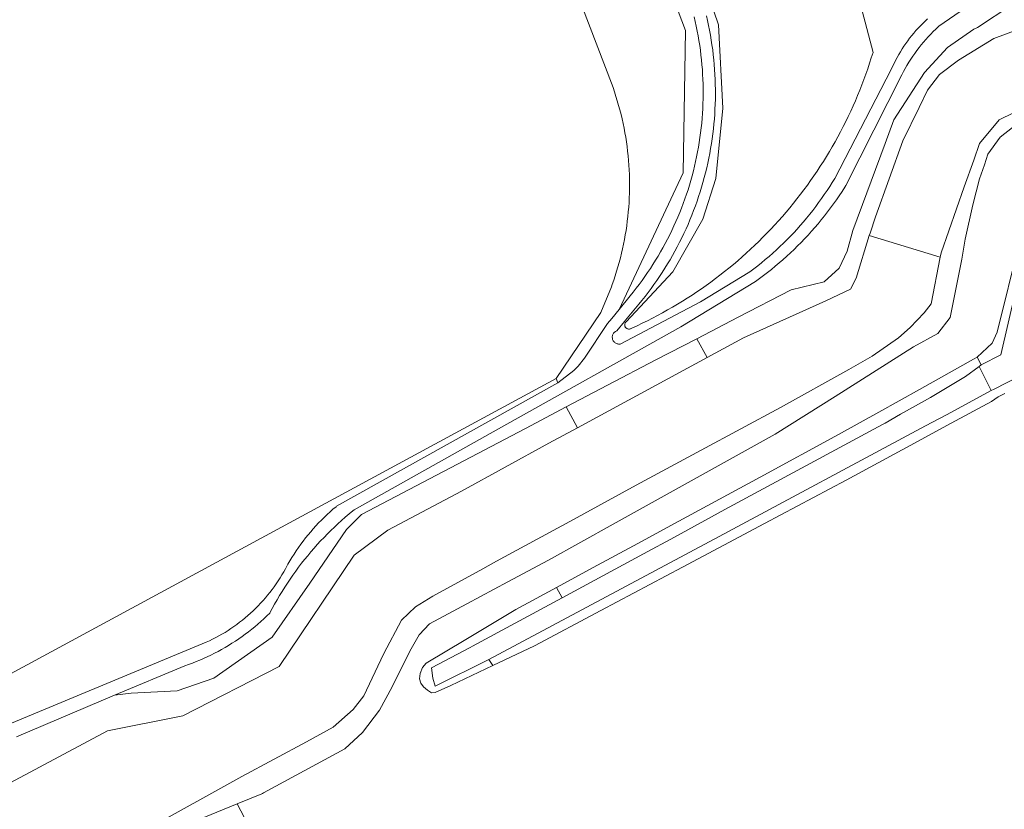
# Model space of a CAD drawing. Header units: metres. Extents: x 80938 to 82288, y 446951 to 448452.
# Tile 76 of 96: x 81827 to 81933, y 447824 to 447909. Entities that reach past the tile are written whole.
import ezdxf

# ---------------------------------------------------------------- set-up
doc = ezdxf.new("R2010")
doc.units = ezdxf.units.M
doc.header["$MEASUREMENT"] = 0
for name, color, linetype, lineweight in [('B-WE-GR-GRAS-GV', 253, 'Continuous', 13), ('B-WE-IE-TERREINAFSCHEIDING_KUNSTMATIG_HEKWERK-G', 253, 'IE-TERREINAFSCHEIDING-KUNSTMATIG', 18), ('B-WE-KW-KUNSTWERK_STUW-G', 253, 'Continuous', 18), ('B-WE-OG-TERREIN_CULTUURSCHEIDING-GV', 253, 'Continuous', 18), ('B-WE-OG-TERREIN_ERF-GV', 253, 'Continuous', 18), ('B-WE-OG-WATER_SLOOT-GV', 253, 'Continuous', 18), ('B-WE-VH-VERHARDING_HALFVERHARDING-GV', 253, 'Continuous', 18)]:
    doc.layers.add(name, color=color, linetype=linetype, lineweight=lineweight)
doc.linetypes.add('IE-TERREINAFSCHEIDING-KUNSTMATIG', pattern='A,4,[82,NLCS.SHX,S=0.75,R=90,X=0,Y=0],4,-2', length=10)

msp = doc.modelspace()

# ---------------------------------------------------------------- linework, layer by layer
at = {"layer": 'B-WE-GR-GRAS-GV', "linetype": 'Continuous', "lineweight": 0}
msp.add_lwpolyline([(81968.581, 447798.728), (81962.522, 447811.275), (81880.084, 447768.176), (81850.458, 447824.658), (81844.045, 447822.043), (81835.199, 447817.38), (81826.353, 447812.717)], dxfattribs=at)
at = {"layer": 'B-WE-IE-TERREINAFSCHEIDING_KUNSTMATIG_HEKWERK-G', "linetype": 'Continuous', "lineweight": 0}
for points in [[(81882.745, 447923.632), (81890.847, 447902.462)], [(81890.847, 447902.462), (81891.017, 447901.987), (81891.18, 447901.51), (81891.335, 447901.03), (81891.483, 447900.547), (81891.623, 447900.063), (81891.755, 447899.576), (81891.88, 447899.087), (81891.997, 447898.596), (81892.106, 447898.104), (81892.207, 447897.609), (81892.3, 447897.113), (81892.385, 447896.616), (81892.463, 447896.118), (81892.533, 447895.618), (81892.594, 447895.117), (81892.648, 447894.616), (81892.694, 447894.113), (81892.731, 447893.61), (81892.761, 447893.107), (81892.783, 447892.603), (81892.797, 447892.098), (81892.803, 447891.594), (81892.801, 447891.089), (81892.79, 447890.585), (81892.772, 447890.081), (81892.746, 447889.577), (81892.712, 447889.074), (81892.67, 447888.571), (81892.62, 447888.069), (81892.562, 447887.568), (81892.496, 447887.068), (81892.422, 447886.569), (81892.34, 447886.071), (81892.25, 447885.574), (81892.153, 447885.08), (81892.047, 447884.586), (81891.934, 447884.095), (81891.813, 447883.605), (81891.684, 447883.117), (81891.548, 447882.631), (81891.404, 447882.148), (81891.252, 447881.667), (81891.093, 447881.188), (81890.926, 447880.712), (81890.839, 447880.474)], [(81890.839, 447880.474), (81889.71, 447877.707), (81884.876, 447870.564), (81807.673, 447828.805), (81760.37, 447803.271), (81713.068, 447777.738), (81680.618, 447760.028), (81625.26, 447729.816)]]:
    msp.add_lwpolyline(points, dxfattribs=at)
at = {"layer": 'B-WE-KW-KUNSTWERK_STUW-G', "linetype": 'Continuous', "lineweight": 0}
for points in [[(81926.346, 447883.67), (81918.684, 447885.999)], [(81931.857, 447869.281), (81930.557, 447871.882)]]:
    msp.add_lwpolyline(points, dxfattribs=at)
at = {"layer": 'B-WE-OG-TERREIN_CULTUURSCHEIDING-GV', "linetype": 'Continuous', "lineweight": 0}
for points in [[(81882.745, 447923.632), (81890.847, 447902.462), (81891.017, 447901.987), (81891.18, 447901.51), (81891.335, 447901.03), (81891.483, 447900.547), (81891.623, 447900.063), (81891.755, 447899.576), (81891.88, 447899.087), (81891.997, 447898.596), (81892.106, 447898.104), (81892.207, 447897.609), (81892.3, 447897.113), (81892.385, 447896.616), (81892.463, 447896.118), (81892.533, 447895.618), (81892.594, 447895.117), (81892.648, 447894.616), (81892.694, 447894.113), (81892.731, 447893.61), (81892.761, 447893.107), (81892.783, 447892.603), (81892.797, 447892.098), (81892.803, 447891.594), (81892.801, 447891.089), (81892.79, 447890.585), (81892.772, 447890.081), (81892.746, 447889.577), (81892.712, 447889.074), (81892.67, 447888.571), (81892.62, 447888.069), (81892.562, 447887.568), (81892.496, 447887.068), (81892.422, 447886.569), (81892.34, 447886.071), (81892.25, 447885.574), (81892.153, 447885.08), (81892.047, 447884.586), (81891.934, 447884.095), (81891.813, 447883.605), (81891.684, 447883.117), (81891.548, 447882.631), (81891.404, 447882.148), (81891.252, 447881.667), (81891.093, 447881.188), (81890.926, 447880.712), (81890.839, 447880.474), (81889.71, 447877.707), (81884.876, 447870.564), (81885.066, 447870.097), (81886.774, 447871.425), (81887.246, 447871.896), (81887.953, 447872.775), (81890.429, 447876.511), (81890.879, 447877.049), (81891.678, 447878.033), (81898.578, 447892.767), (81898.829, 447908.136), (81891.543, 447927.424)], [(81891.543, 447927.424), (81898.829, 447908.136), (81898.578, 447892.767), (81891.678, 447878.033), (81892.862, 447879.493), (81893.193, 447879.901), (81893.518, 447880.314), (81893.837, 447880.732), (81894.149, 447881.155), (81894.455, 447881.582), (81894.754, 447882.014), (81895.047, 447882.451), (81895.333, 447882.891), (81895.612, 447883.337), (81895.885, 447883.786), (81896.15, 447884.24), (81896.409, 447884.697), (81896.66, 447885.158), (81896.905, 447885.624), (81897.142, 447886.092), (81897.373, 447886.565), (81897.596, 447887.041), (81897.812, 447887.52), (81898.02, 447888.002), (81898.221, 447888.488), (81898.415, 447888.976), (81898.601, 447889.468), (81898.78, 447889.962), (81898.951, 447890.459), (81899.115, 447890.958), (81899.271, 447891.46), (81899.419, 447891.964), (81899.56, 447892.47), (81899.693, 447892.979), (81899.818, 447893.489), (81899.935, 447894.002), (81900.045, 447894.516), (81900.146, 447895.031), (81900.24, 447895.548), (81900.326, 447896.067), (81900.405, 447896.586), (81900.475, 447897.107), (81900.537, 447897.629), (81900.591, 447898.152), (81900.637, 447898.675), (81900.676, 447899.199), (81900.706, 447899.724), (81900.729, 447900.249), (81900.743, 447900.774), (81900.749, 447901.3), (81900.748, 447901.826), (81900.738, 447902.351), (81900.721, 447902.876), (81900.695, 447903.401), (81900.661, 447903.926), (81900.62, 447904.449), (81900.57, 447904.973), (81900.513, 447905.495), (81900.447, 447906.016), (81900.374, 447906.537), (81900.293, 447907.056), (81900.203, 447907.574), (81900.106, 447908.09), (81900.002, 447908.605), (81899.889, 447909.119), (81899.768, 447909.63)], [(81899.763, 447916.489), (81902.395, 447908.75), (81902.86, 447899.746), (81902.102, 447892.175), (81900.722, 447887.764), (81897.474, 447882.107), (81892.455, 447876.712), (81892.418, 447876.68), (81892.378, 447876.636), (81892.344, 447876.587), (81892.317, 447876.533), (81892.297, 447876.477), (81892.285, 447876.418), (81892.281, 447876.359), (81892.285, 447876.299), (81892.297, 447876.24), (81892.316, 447876.184), (81892.343, 447876.131), (81892.377, 447876.081), (81892.417, 447876.037), (81892.462, 447875.998), (81892.513, 447875.966), (81892.567, 447875.941), (81892.624, 447875.923), (81892.683, 447875.913), (81892.742, 447875.911), (81892.802, 447875.917), (81892.86, 447875.931), (81892.916, 447875.952), (81893.056, 447876.015), (81893.617, 447876.273), (81894.175, 447876.539), (81894.729, 447876.812), (81895.28, 447877.092), (81895.827, 447877.379), (81896.37, 447877.673), (81896.909, 447877.974), (81897.445, 447878.282), (81897.976, 447878.597), (81898.504, 447878.919), (81899.027, 447879.247), (81899.546, 447879.583), (81900.06, 447879.925), (81900.57, 447880.274), (81901.075, 447880.629), (81901.576, 447880.991), (81902.072, 447881.359), (81902.563, 447881.734), (81903.049, 447882.115), (81903.531, 447882.502), (81904.007, 447882.895), (81904.478, 447883.295), (81904.944, 447883.701), (81905.405, 447884.112), (81905.86, 447884.53), (81906.31, 447884.953), (81906.754, 447885.382), (81907.193, 447885.817), (81907.626, 447886.258), (81908.053, 447886.704), (81908.475, 447887.156), (81908.89, 447887.613), (81909.3, 447888.075), (81909.703, 447888.543), (81910.101, 447889.016), (81910.492, 447889.494), (81910.877, 447889.977), (81911.256, 447890.465), (81911.629, 447890.957), (81911.995, 447891.455), (81912.354, 447891.957), (81912.707, 447892.464), (81913.054, 447892.976), (81913.394, 447893.492), (81913.727, 447894.012), (81914.053, 447894.536), (81914.373, 447895.065), (81914.685, 447895.598), (81914.991, 447896.135), (81915.29, 447896.675), (81915.582, 447897.22), (81915.866, 447897.768), (81916.144, 447898.32), (81916.414, 447898.875), (81916.677, 447899.434), (81916.933, 447899.997), (81917.182, 447900.562), (81917.423, 447901.131), (81917.657, 447901.703), (81917.883, 447902.277), (81918.102, 447902.855), (81918.314, 447903.435), (81918.518, 447904.019), (81918.714, 447904.604), (81918.903, 447905.192), (81919.084, 447905.783), (81914.843, 447921.888)], [(81914.843, 447921.888), (81919.084, 447905.783), (81918.903, 447905.192), (81918.714, 447904.604), (81918.518, 447904.019), (81918.314, 447903.435), (81918.102, 447902.855), (81917.883, 447902.277), (81917.657, 447901.703), (81917.423, 447901.131), (81917.182, 447900.562), (81916.933, 447899.997), (81916.677, 447899.434), (81916.414, 447898.875), (81916.144, 447898.32), (81915.866, 447897.768), (81915.582, 447897.22), (81915.29, 447896.675), (81914.991, 447896.135), (81914.685, 447895.598), (81914.373, 447895.065), (81914.053, 447894.536), (81913.727, 447894.012), (81913.394, 447893.492), (81913.054, 447892.976), (81912.707, 447892.464), (81912.354, 447891.957), (81911.995, 447891.455), (81911.629, 447890.957), (81911.256, 447890.465), (81910.877, 447889.977), (81910.492, 447889.494), (81910.101, 447889.016), (81909.703, 447888.543), (81909.3, 447888.075), (81908.89, 447887.613), (81908.475, 447887.156), (81908.053, 447886.704), (81907.626, 447886.258), (81907.193, 447885.817), (81906.754, 447885.382), (81906.31, 447884.953), (81905.86, 447884.53), (81905.405, 447884.112), (81904.944, 447883.701), (81904.478, 447883.295), (81904.007, 447882.895), (81903.531, 447882.502), (81903.049, 447882.115), (81902.563, 447881.734), (81902.072, 447881.359), (81901.576, 447880.991), (81901.075, 447880.629), (81900.57, 447880.274), (81900.06, 447879.925), (81899.546, 447879.583), (81899.027, 447879.247), (81898.504, 447878.919), (81897.976, 447878.597), (81897.445, 447878.282), (81896.909, 447877.974), (81896.37, 447877.673), (81895.827, 447877.379), (81895.28, 447877.092), (81894.729, 447876.812), (81894.175, 447876.539), (81893.617, 447876.273), (81893.056, 447876.015), (81892.916, 447875.952), (81892.86, 447875.931), (81892.802, 447875.917), (81892.742, 447875.911), (81892.683, 447875.913), (81892.624, 447875.923), (81892.567, 447875.941), (81892.513, 447875.966), (81892.462, 447875.998), (81892.417, 447876.037), (81892.377, 447876.081), (81892.343, 447876.131), (81892.316, 447876.184), (81892.297, 447876.24), (81892.285, 447876.299), (81892.281, 447876.359), (81892.285, 447876.418), (81892.297, 447876.477), (81892.317, 447876.533), (81892.344, 447876.587), (81892.378, 447876.636), (81892.418, 447876.68), (81892.455, 447876.712), (81897.474, 447882.107), (81900.722, 447887.764), (81902.102, 447892.175), (81902.86, 447899.746), (81902.395, 447908.75), (81899.763, 447916.489)], [(81930.317, 447911.496), (81926.193, 447908.611), (81926.144, 447908.566), (81925.863, 447908.302), (81925.587, 447908.031), (81925.317, 447907.755), (81925.052, 447907.474), (81924.794, 447907.187), (81924.541, 447906.895), (81924.295, 447906.597), (81924.055, 447906.295), (81923.821, 447905.987), (81923.594, 447905.675), (81923.373, 447905.359), (81923.158, 447905.037), (81922.951, 447904.712), (81922.75, 447904.382), (81922.556, 447904.048), (81922.369, 447903.71), (81922.189, 447903.368), (81916.162, 447891.417), (81916.038, 447891.222), (81915.743, 447890.766), (81915.442, 447890.314), (81915.133, 447889.868), (81914.819, 447889.425), (81914.497, 447888.988), (81914.169, 447888.555), (81913.835, 447888.127), (81913.495, 447887.704), (81913.148, 447887.286), (81912.796, 447886.874), (81912.437, 447886.466), (81912.072, 447886.064), (81911.702, 447885.667), (81911.325, 447885.276), (81910.943, 447884.89), (81910.556, 447884.51), (81910.162, 447884.136), (81909.764, 447883.768), (81909.359, 447883.405), (81908.95, 447883.049), (81908.535, 447882.698), (81908.115, 447882.354), (81907.691, 447882.016), (81907.261, 447881.684), (81906.826, 447881.359), (81906.387, 447881.04), (81898.332, 447876.16), (81878.638, 447865.127), (81863.079, 447856.411), (81862.927, 447856.287), (81862.519, 447855.95), (81862.117, 447855.607), (81861.721, 447855.258), (81861.329, 447854.902), (81860.943, 447854.541), (81860.563, 447854.174), (81860.188, 447853.801), (81859.819, 447853.423), (81859.455, 447853.039), (81859.097, 447852.65), (81858.746, 447852.255), (81858.4, 447851.855), (81858.06, 447851.45), (81857.727, 447851.04), (81857.4, 447850.624), (81857.079, 447850.204), (81856.765, 447849.779), (81856.457, 447849.35), (81856.155, 447848.915), (81855.86, 447848.476), (81855.572, 447848.033), (81855.291, 447847.586), (81855.016, 447847.134), (81854.748, 447846.678), (81854.488, 447846.218), (81854.234, 447845.755), (81853.987, 447845.287), (81853.953, 447845.253), (81853.643, 447844.948), (81853.327, 447844.648), (81853.005, 447844.355), (81852.679, 447844.067), (81852.347, 447843.786), (81852.01, 447843.51), (81851.667, 447843.241), (81851.32, 447842.979), (81850.969, 447842.722), (81850.612, 447842.472), (81850.251, 447842.229), (81849.886, 447841.992), (81849.516, 447841.762), (81849.142, 447841.54), (81848.765, 447841.323), (81848.383, 447841.114), (81847.997, 447840.912), (81847.608, 447840.717), (81847.216, 447840.529), (81846.819, 447840.349), (81846.42, 447840.176), (81846.018, 447840.01), (81845.612, 447839.851), (81845.204, 447839.7), (81844.793, 447839.557), (81837.193, 447836.377), (81839.012, 447836.604), (81843.958, 447836.851), (81847.915, 447838.211), (81854.222, 447842.663), (81858.302, 447848.475), (81862.259, 447854.287), (81863.867, 447855.895), (81872.72, 447860.545), (81881.573, 447865.195), (81885.977, 447867.509), (81890.426, 447869.846), (81895.647, 447872.589), (81900.067, 447874.873), (81904.531, 447877.181), (81910.239, 447880.132), (81913.825, 447880.997), (81915.433, 447882.481), (81916.298, 447884.336), (81916.917, 447886.562), (81920.399, 447895.936), (81921.349, 447898.493), (81924.635, 447903.605), (81927.14, 447906.318), (81929.957, 447908.3), (81930.348, 447908.46), (81934.058, 447910.92)], [(81901.1, 447909.739), (81901.22, 447909.218), (81901.332, 447908.695), (81901.437, 447908.17), (81901.533, 447907.644), (81901.622, 447907.117), (81901.702, 447906.588), (81901.775, 447906.058), (81901.84, 447905.527), (81901.897, 447904.995), (81901.946, 447904.462), (81901.987, 447903.929), (81902.02, 447903.395), (81902.045, 447902.861), (81902.062, 447902.326), (81902.071, 447901.791), (81902.071, 447901.256), (81902.064, 447900.721), (81902.049, 447900.186), (81902.026, 447899.652), (81901.995, 447899.118), (81901.956, 447898.584), (81901.909, 447898.052), (81901.854, 447897.519), (81901.792, 447896.988), (81901.721, 447896.458), (81901.642, 447895.929), (81901.555, 447895.401), (81901.461, 447894.874), (81901.359, 447894.349), (81901.248, 447893.826), (81901.13, 447893.304), (81901.004, 447892.784), (81900.871, 447892.266), (81900.729, 447891.75), (81900.58, 447891.236), (81900.424, 447890.725), (81900.259, 447890.216), (81900.087, 447889.709), (81899.908, 447889.205), (81899.721, 447888.704), (81899.527, 447888.206), (81899.325, 447887.71), (81899.115, 447887.218), (81898.899, 447886.729), (81898.675, 447886.243), (81898.444, 447885.761), (81898.205, 447885.282), (81897.96, 447884.807), (81897.707, 447884.335), (81897.448, 447883.867), (81897.181, 447883.403), (81896.908, 447882.944), (81896.627, 447882.488), (81896.34, 447882.037), (81896.047, 447881.59), (81895.746, 447881.147), (81895.439, 447880.709), (81895.126, 447880.276), (81894.806, 447879.847), (81894.479, 447879.423), (81894.146, 447879.004), (81893.809, 447878.592), (81892.371, 447876.859), (81892.252, 447876.716), (81891.435, 447875.731), (81891.364, 447875.702), (81891.296, 447875.666), (81891.232, 447875.622), (81891.174, 447875.573), (81891.12, 447875.517), (81891.073, 447875.457), (81891.032, 447875.391), (81890.998, 447875.322), (81890.972, 447875.25), (81890.953, 447875.175), (81890.942, 447875.099), (81890.939, 447875.022), (81890.944, 447874.946), (81890.957, 447874.87), (81890.978, 447874.795), (81891.006, 447874.724), (81891.041, 447874.656), (81891.084, 447874.591), (81891.133, 447874.532), (81891.188, 447874.478), (81891.248, 447874.43), (81891.313, 447874.389), (81891.381, 447874.354), (81891.453, 447874.327), (81891.527, 447874.307), (81891.604, 447874.295), (81891.68, 447874.291), (81891.757, 447874.295), (81891.794, 447874.3), (81900.447, 447878.863), (81905.798, 447882.099), (81906.22, 447882.416), (81906.637, 447882.74), (81907.05, 447883.07), (81907.457, 447883.407), (81907.859, 447883.749), (81908.256, 447884.097), (81908.648, 447884.452), (81909.034, 447884.812), (81909.415, 447885.178), (81909.79, 447885.55), (81910.16, 447885.927), (81910.523, 447886.31), (81910.881, 447886.699), (81911.233, 447887.093), (81911.579, 447887.492), (81911.919, 447887.896), (81912.253, 447888.306), (81912.58, 447888.72), (81912.901, 447889.139), (81913.216, 447889.564), (81913.524, 447889.992), (81913.826, 447890.426), (81914.121, 447890.864), (81914.41, 447891.306), (81914.692, 447891.753), (81914.946, 447892.17), (81921.061, 447903.95), (81921.206, 447904.275), (81921.358, 447904.597), (81921.517, 447904.915), (81921.683, 447905.229), (81921.857, 447905.54), (81922.037, 447905.846), (81922.224, 447906.149), (81922.418, 447906.447), (81922.618, 447906.741), (81922.826, 447907.03), (81923.039, 447907.315), (81923.259, 447907.594), (81923.485, 447907.869), (81923.717, 447908.138), (81923.956, 447908.402), (81924.2, 447908.661), (81924.45, 447908.914), (81924.705, 447909.162), (81924.966, 447909.403)], [(81817.049, 447829.635), (81847.101, 447842.096), (81847.449, 447842.258), (81847.793, 447842.427), (81848.134, 447842.602), (81848.47, 447842.786), (81848.804, 447842.976), (81849.133, 447843.173), (81849.457, 447843.376), (81849.778, 447843.587), (81850.094, 447843.804), (81850.405, 447844.028), (81850.712, 447844.258), (81851.014, 447844.494), (81851.31, 447844.737), (81851.602, 447844.986), (81851.889, 447845.241), (81852.17, 447845.502), (81852.445, 447845.768), (81852.715, 447846.041), (81852.979, 447846.319), (81853.238, 447846.602), (81853.49, 447846.891), (81853.736, 447847.185), (81853.976, 447847.484), (81854.21, 447847.787), (81854.438, 447848.096), (81854.659, 447848.409), (81854.873, 447848.727), (81855.081, 447849.05), (81855.282, 447849.376), (81855.475, 447849.707), (81855.663, 447850.042), (81855.843, 447850.38), (81855.921, 447850.533), (81856.137, 447850.902), (81856.36, 447851.268), (81856.589, 447851.629), (81856.826, 447851.986), (81857.069, 447852.338), (81857.318, 447852.686), (81857.574, 447853.029), (81857.836, 447853.367), (81858.105, 447853.7), (81858.38, 447854.028), (81858.661, 447854.351), (81858.947, 447854.668), (81859.24, 447854.981), (81859.538, 447855.287), (81859.843, 447855.588), (81860.152, 447855.883), (81860.468, 447856.173), (81860.788, 447856.456), (81861.114, 447856.734), (81861.166, 447856.777), (81885.066, 447870.097), (81884.876, 447870.564), (81807.673, 447828.805)]]:
    msp.add_lwpolyline(points, dxfattribs=at)
at = {"layer": 'B-WE-OG-TERREIN_ERF-GV', "linetype": 'Continuous', "lineweight": 0}
for points in [[(81807.673, 447828.805), (81884.876, 447870.564), (81889.71, 447877.707), (81890.839, 447880.474), (81890.926, 447880.712), (81891.093, 447881.188), (81891.252, 447881.667), (81891.404, 447882.148), (81891.548, 447882.631), (81891.684, 447883.117), (81891.813, 447883.605), (81891.934, 447884.095), (81892.047, 447884.586), (81892.153, 447885.08), (81892.25, 447885.574), (81892.34, 447886.071), (81892.422, 447886.569), (81892.496, 447887.068), (81892.562, 447887.568), (81892.62, 447888.069), (81892.67, 447888.571), (81892.712, 447889.074), (81892.746, 447889.577), (81892.772, 447890.081), (81892.79, 447890.585), (81892.801, 447891.089), (81892.803, 447891.594), (81892.797, 447892.098), (81892.783, 447892.603), (81892.761, 447893.107), (81892.731, 447893.61), (81892.694, 447894.113), (81892.648, 447894.616), (81892.594, 447895.117), (81892.533, 447895.618), (81892.463, 447896.118), (81892.385, 447896.616), (81892.3, 447897.113), (81892.207, 447897.609), (81892.106, 447898.104), (81891.997, 447898.596), (81891.88, 447899.087), (81891.755, 447899.576), (81891.623, 447900.063), (81891.483, 447900.547), (81891.335, 447901.03), (81891.18, 447901.51), (81891.017, 447901.987), (81890.847, 447902.462), (81882.745, 447923.632)], [(81934.13, 447897.658), (81932.826, 447896.615), (81931.469, 447894.789), (81931.104, 447893.641), (81930.583, 447892.128), (81929.852, 447889.311), (81929.018, 447885.607), (81928.664, 447883.471), (81927.428, 447877.164), (81926.067, 447875.433), (81923.464, 447873.979), (81915.003, 447868.649), (81908.511, 447864.56), (81899.767, 447859.708), (81891.024, 447854.855), (81884.047, 447850.983), (81879.662, 447848.634), (81875.232, 447846.261), (81871.191, 447844.096), (81870.076, 447842.916), (81869.092, 447841.145), (81867.19, 447837.275), (81865.813, 447834.783), (81863.976, 447832.356), (81862.074, 447830.585), (81853.276, 447825.832), (81853.177, 447825.779), (81853.089, 447825.731), (81850.458, 447824.658), (81880.084, 447768.176)], [(81933.303, 447868.954), (81932.588, 447868.582), (81931.88, 447868.108), (81927.506, 447865.738), (81923.087, 447863.344), (81916.193, 447859.608), (81907.364, 447854.913), (81902.972, 447852.577), (81898.535, 447850.217), (81889.706, 447845.522), (81882.54, 447841.711), (81878.039, 447839.591), (81873.493, 447837.45), (81871.83, 447836.666), (81871.431, 447836.637), (81870.988, 447836.932), (81870.545, 447837.301), (81870.287, 447837.67), (81870.139, 447838.15), (81870.213, 447838.74), (81870.435, 447839.367), (81870.862, 447839.845), (81875.128, 447842.405), (81879.437, 447844.99), (81880.536, 447845.649), (81884.91, 447848.019), (81889.329, 447850.412), (81893.703, 447852.781), (81898.122, 447855.175), (81902.496, 447857.544), (81906.915, 447859.938), (81915.364, 447864.514), (81919.706, 447866.942), (81924.092, 447869.395), (81929.945, 447872.669), (81930.318, 447872.885), (81931.949, 447874.396), (81932.502, 447875.571), (81934.881, 447885.283)]]:
    msp.add_lwpolyline(points, dxfattribs=at)
at = {"layer": 'B-WE-OG-WATER_SLOOT-GV', "linetype": 'Continuous', "lineweight": 0}
for points in [[(81934.058, 447910.92), (81930.348, 447908.46), (81929.957, 447908.3), (81927.14, 447906.318), (81924.635, 447903.605), (81921.349, 447898.493), (81920.399, 447895.936), (81916.917, 447886.562), (81916.298, 447884.336), (81915.433, 447882.481), (81913.825, 447880.997), (81910.239, 447880.132), (81904.531, 447877.181), (81900.067, 447874.873), (81901.171, 447872.834), (81905.091, 447874.958), (81913.978, 447878.96), (81916.649, 447880.212), (81917.274, 447881.412), (81918.684, 447885.999), (81918.766, 447886.265), (81919.349, 447888.031), (81922.305, 447896.25), (81924.077, 447899.849), (81924.975, 447901.713), (81926.253, 447903.403), (81928.296, 447904.936), (81932.12, 447907.264), (81936.86, 447909.052)], [(81936.86, 447909.052), (81932.12, 447907.264), (81928.296, 447904.936), (81926.253, 447903.403), (81924.975, 447901.713), (81924.077, 447899.849), (81922.305, 447896.25), (81919.349, 447888.031), (81918.766, 447886.265), (81918.684, 447885.999), (81926.346, 447883.67), (81926.377, 447883.83), (81926.445, 447884.139), (81928.94, 447891.265), (81929.953, 447894.161), (81930.572, 447895.928), (81932.693, 447898.485), (81935.809, 447900.018)], [(81935.809, 447900.018), (81932.693, 447898.485), (81930.572, 447895.928), (81929.953, 447894.161), (81928.94, 447891.265), (81926.445, 447884.139), (81926.377, 447883.83), (81926.346, 447883.67), (81925.38, 447878.648), (81924.6, 447877.657), (81923.079, 447876.089), (81921.823, 447874.983), (81918.987, 447873), (81916.49, 447871.562), (81909.087, 447867.429), (81900.524, 447862.823), (81893.525, 447859.053), (81886.353, 447855.154), (81878.452, 447850.859), (81876.954, 447850.045), (81871.555, 447847.085), (81869.698, 447845.943), (81868.17, 447844.497), (81866.274, 447840.878), (81865.63, 447839.524), (81864.106, 447836.32), (81862.955, 447834.843), (81860.825, 447832.928), (81857.925, 447831.363), (81850.948, 447827.599), (81819.942, 447810.428)], [(81844.045, 447822.043), (81850.458, 447824.658), (81853.089, 447825.731), (81853.177, 447825.779), (81853.276, 447825.832), (81862.074, 447830.585), (81863.976, 447832.356), (81865.813, 447834.783), (81867.19, 447837.275), (81869.092, 447841.145), (81870.076, 447842.916), (81871.191, 447844.096), (81875.232, 447846.261), (81879.662, 447848.634), (81884.047, 447850.983), (81891.024, 447854.855), (81899.767, 447859.708), (81908.511, 447864.56), (81915.003, 447868.649), (81923.464, 447873.979), (81926.067, 447875.433), (81927.428, 447877.164), (81928.664, 447883.471), (81929.018, 447885.607), (81929.852, 447889.311), (81930.583, 447892.128), (81931.104, 447893.641), (81931.469, 447894.789), (81932.826, 447896.615), (81934.13, 447897.658)], [(81819.942, 447810.428), (81850.948, 447827.599), (81857.925, 447831.363), (81860.825, 447832.928), (81862.955, 447834.843), (81864.106, 447836.32), (81865.63, 447839.524), (81866.274, 447840.878), (81868.17, 447844.497), (81869.698, 447845.943), (81871.555, 447847.085), (81876.954, 447850.045), (81878.452, 447850.859), (81886.353, 447855.154), (81893.525, 447859.053), (81900.524, 447862.823), (81909.087, 447867.429), (81916.49, 447871.562), (81918.987, 447873), (81921.823, 447874.983), (81923.079, 447876.089), (81924.6, 447877.657), (81925.38, 447878.648), (81926.346, 447883.67), (81918.684, 447885.999), (81917.274, 447881.412), (81916.649, 447880.212), (81913.978, 447878.96), (81905.091, 447874.958), (81901.171, 447872.834), (81887.195, 447865.262), (81884.087, 447863.578), (81874.65, 447858.429), (81866.725, 447854.198), (81863.078, 447851.517), (81854.974, 447839.488), (81844.59, 447834.151), (81836.449, 447832.541), (81819.086, 447823.281)], [(81934.881, 447885.283), (81932.502, 447875.571), (81931.949, 447874.396), (81930.318, 447872.885), (81930.765, 447872.039), (81932.895, 447873.116), (81936.036, 447886.791)], [(81936.036, 447886.791), (81932.895, 447873.116), (81930.765, 447872.039), (81930.557, 447871.882), (81931.857, 447869.281), (81932.151, 447869.439), (81937.333, 447872.106)], [(81937.333, 447872.106), (81932.151, 447869.439), (81931.857, 447869.281), (81927.003, 447866.672), (81924.736, 447865.453), (81902.459, 447853.536), (81877.604, 447840.24), (81878.039, 447839.591), (81882.54, 447841.711), (81889.706, 447845.522), (81898.535, 447850.217), (81902.972, 447852.577), (81907.364, 447854.913), (81916.193, 447859.608), (81923.087, 447863.344), (81927.506, 447865.738), (81931.88, 447868.108), (81932.588, 447868.582), (81933.303, 447868.954)], [(81819.086, 447823.281), (81836.449, 447832.541), (81844.59, 447834.151), (81854.974, 447839.488), (81863.078, 447851.517), (81866.725, 447854.198), (81874.65, 447858.429), (81884.087, 447863.578), (81887.195, 447865.262), (81885.977, 447867.509), (81881.573, 447865.195), (81872.72, 447860.545), (81863.867, 447855.895), (81862.259, 447854.287), (81858.302, 447848.475), (81854.222, 447842.663), (81847.915, 447838.211), (81843.958, 447836.851), (81839.012, 447836.604), (81837.193, 447836.377), (81826.637, 447831.885)]]:
    msp.add_lwpolyline(points, dxfattribs=at)
for points in [[(81885.977, 447867.509), (81887.195, 447865.262), (81901.171, 447872.834), (81900.067, 447874.873), (81895.647, 447872.589), (81890.426, 447869.846)], [(81884.91, 447848.019), (81885.513, 447846.905), (81894.308, 447851.663), (81897.64, 447853.466), (81903.104, 447856.42), (81920.126, 447865.623), (81920.381, 447865.77), (81922.052, 447866.731), (81925.28, 447868.513), (81929.085, 447870.777), (81930.557, 447871.882), (81930.765, 447872.039), (81930.318, 447872.885), (81929.945, 447872.669), (81924.092, 447869.395), (81919.706, 447866.942), (81915.364, 447864.514), (81906.915, 447859.938), (81902.496, 447857.544), (81898.122, 447855.175), (81893.703, 447852.781), (81889.329, 447850.412)], [(81877.604, 447840.24), (81902.459, 447853.536), (81924.736, 447865.453), (81927.003, 447866.672), (81931.857, 447869.281), (81930.557, 447871.882), (81929.085, 447870.777), (81925.28, 447868.513), (81922.052, 447866.731), (81920.381, 447865.77), (81920.126, 447865.623), (81903.104, 447856.42), (81897.64, 447853.466), (81894.308, 447851.663), (81885.513, 447846.905), (81875.846, 447841.675), (81875.584, 447841.537), (81871.422, 447839.351), (81871.557, 447838.233), (81871.816, 447837.367)], [(81870.988, 447836.932), (81871.431, 447836.637), (81871.83, 447836.666), (81873.493, 447837.45), (81878.039, 447839.591), (81877.604, 447840.24), (81871.816, 447837.367), (81871.557, 447838.233), (81871.422, 447839.351), (81875.584, 447841.537), (81875.846, 447841.675), (81885.513, 447846.905), (81884.91, 447848.019), (81880.536, 447845.649), (81879.437, 447844.99), (81875.128, 447842.405), (81870.862, 447839.845), (81870.435, 447839.367), (81870.213, 447838.74), (81870.139, 447838.15), (81870.287, 447837.67), (81870.545, 447837.301)]]:
    msp.add_lwpolyline(points, close=True, dxfattribs=at)
at = {"layer": 'B-WE-VH-VERHARDING_HALFVERHARDING-GV', "linetype": 'Continuous', "lineweight": 0}
for points in [[(81826.637, 447831.885), (81837.193, 447836.377), (81844.793, 447839.557), (81845.204, 447839.7), (81845.612, 447839.851), (81846.018, 447840.01), (81846.42, 447840.176), (81846.819, 447840.349), (81847.216, 447840.529), (81847.608, 447840.717), (81847.997, 447840.912), (81848.383, 447841.114), (81848.765, 447841.323), (81849.142, 447841.54), (81849.516, 447841.762), (81849.886, 447841.992), (81850.251, 447842.229), (81850.612, 447842.472), (81850.969, 447842.722), (81851.32, 447842.979), (81851.667, 447843.241), (81852.01, 447843.51), (81852.347, 447843.786), (81852.679, 447844.067), (81853.005, 447844.355), (81853.327, 447844.648), (81853.643, 447844.948), (81853.953, 447845.253), (81853.987, 447845.287), (81854.234, 447845.755), (81854.488, 447846.218), (81854.748, 447846.678), (81855.016, 447847.134), (81855.291, 447847.586), (81855.572, 447848.033), (81855.86, 447848.476), (81856.155, 447848.915), (81856.457, 447849.35), (81856.765, 447849.779), (81857.079, 447850.204), (81857.4, 447850.624), (81857.727, 447851.04), (81858.06, 447851.45), (81858.4, 447851.855), (81858.746, 447852.255), (81859.097, 447852.65), (81859.455, 447853.039), (81859.819, 447853.423), (81860.188, 447853.801), (81860.563, 447854.174), (81860.943, 447854.541), (81861.329, 447854.902), (81861.721, 447855.258), (81862.117, 447855.607), (81862.519, 447855.95), (81862.927, 447856.287), (81863.079, 447856.411), (81878.638, 447865.127), (81898.332, 447876.16), (81906.387, 447881.04), (81906.826, 447881.359), (81907.261, 447881.684), (81907.691, 447882.016), (81908.115, 447882.354), (81908.535, 447882.698), (81908.95, 447883.049), (81909.359, 447883.405), (81909.764, 447883.768), (81910.162, 447884.136), (81910.556, 447884.51), (81910.943, 447884.89), (81911.325, 447885.276), (81911.702, 447885.667), (81912.072, 447886.064), (81912.437, 447886.466), (81912.796, 447886.874), (81913.148, 447887.286), (81913.495, 447887.704), (81913.835, 447888.127), (81914.169, 447888.555), (81914.497, 447888.988), (81914.819, 447889.425), (81915.133, 447889.868), (81915.442, 447890.314), (81915.743, 447890.766), (81916.038, 447891.222), (81916.162, 447891.417), (81922.189, 447903.368), (81922.369, 447903.71), (81922.556, 447904.048), (81922.75, 447904.382), (81922.951, 447904.712), (81923.158, 447905.037), (81923.373, 447905.359), (81923.594, 447905.675), (81923.821, 447905.987), (81924.055, 447906.295), (81924.295, 447906.597), (81924.541, 447906.895), (81924.794, 447907.187), (81925.052, 447907.474), (81925.317, 447907.755), (81925.587, 447908.031), (81925.863, 447908.302), (81926.144, 447908.566), (81926.193, 447908.611), (81930.317, 447911.496)], [(81899.768, 447909.63), (81899.889, 447909.119), (81900.002, 447908.605), (81900.106, 447908.09), (81900.203, 447907.574), (81900.293, 447907.056), (81900.374, 447906.537), (81900.447, 447906.016), (81900.513, 447905.495), (81900.57, 447904.973), (81900.62, 447904.449), (81900.661, 447903.926), (81900.695, 447903.401), (81900.721, 447902.876), (81900.738, 447902.351), (81900.748, 447901.826), (81900.749, 447901.3), (81900.743, 447900.774), (81900.729, 447900.249), (81900.706, 447899.724), (81900.676, 447899.199), (81900.637, 447898.675), (81900.591, 447898.152), (81900.537, 447897.629), (81900.475, 447897.107), (81900.405, 447896.586), (81900.326, 447896.067), (81900.24, 447895.548), (81900.146, 447895.031), (81900.045, 447894.516), (81899.935, 447894.002), (81899.818, 447893.489), (81899.693, 447892.979), (81899.56, 447892.47), (81899.419, 447891.964), (81899.271, 447891.46), (81899.115, 447890.958), (81898.951, 447890.459), (81898.78, 447889.962), (81898.601, 447889.468), (81898.415, 447888.976), (81898.221, 447888.488), (81898.02, 447888.002), (81897.812, 447887.52), (81897.596, 447887.041), (81897.373, 447886.565), (81897.142, 447886.092), (81896.905, 447885.624), (81896.66, 447885.158), (81896.409, 447884.697), (81896.15, 447884.24), (81895.885, 447883.786), (81895.612, 447883.337), (81895.333, 447882.891), (81895.047, 447882.451), (81894.754, 447882.014), (81894.455, 447881.582), (81894.149, 447881.155), (81893.837, 447880.732), (81893.518, 447880.314), (81893.193, 447879.901), (81892.862, 447879.493), (81891.678, 447878.033), (81890.879, 447877.049), (81890.429, 447876.511), (81887.953, 447872.775), (81887.246, 447871.896), (81886.774, 447871.425), (81885.066, 447870.097), (81861.166, 447856.777), (81861.114, 447856.734), (81860.788, 447856.456), (81860.468, 447856.173), (81860.152, 447855.883), (81859.843, 447855.588), (81859.538, 447855.287), (81859.24, 447854.981), (81858.947, 447854.668), (81858.661, 447854.351), (81858.38, 447854.028), (81858.105, 447853.7), (81857.836, 447853.367), (81857.574, 447853.029), (81857.318, 447852.686), (81857.069, 447852.338), (81856.826, 447851.986), (81856.589, 447851.629), (81856.36, 447851.268), (81856.137, 447850.902), (81855.921, 447850.533), (81855.843, 447850.38), (81855.663, 447850.042), (81855.475, 447849.707), (81855.282, 447849.376), (81855.081, 447849.05), (81854.873, 447848.727), (81854.659, 447848.409), (81854.438, 447848.096), (81854.21, 447847.787), (81853.976, 447847.484), (81853.736, 447847.185), (81853.49, 447846.891), (81853.238, 447846.602), (81852.979, 447846.319), (81852.715, 447846.041), (81852.445, 447845.768), (81852.17, 447845.502), (81851.889, 447845.241), (81851.602, 447844.986), (81851.31, 447844.737), (81851.014, 447844.494), (81850.712, 447844.258), (81850.405, 447844.028), (81850.094, 447843.804), (81849.778, 447843.587), (81849.457, 447843.376), (81849.133, 447843.173), (81848.804, 447842.976), (81848.47, 447842.786), (81848.134, 447842.602), (81847.793, 447842.427), (81847.449, 447842.258), (81847.101, 447842.096), (81817.049, 447829.635)], [(81924.966, 447909.403), (81924.705, 447909.162), (81924.45, 447908.914), (81924.2, 447908.661), (81923.956, 447908.402), (81923.717, 447908.138), (81923.485, 447907.869), (81923.259, 447907.594), (81923.039, 447907.315), (81922.826, 447907.03), (81922.618, 447906.741), (81922.418, 447906.447), (81922.224, 447906.149), (81922.037, 447905.846), (81921.857, 447905.54), (81921.683, 447905.229), (81921.517, 447904.915), (81921.358, 447904.597), (81921.206, 447904.275), (81921.061, 447903.95), (81914.946, 447892.17), (81914.692, 447891.753), (81914.41, 447891.306), (81914.121, 447890.864), (81913.826, 447890.426), (81913.524, 447889.992), (81913.216, 447889.564), (81912.901, 447889.139), (81912.58, 447888.72), (81912.253, 447888.306), (81911.919, 447887.896), (81911.579, 447887.492), (81911.233, 447887.093), (81910.881, 447886.699), (81910.523, 447886.31), (81910.16, 447885.927), (81909.79, 447885.55), (81909.415, 447885.178), (81909.034, 447884.812), (81908.648, 447884.452), (81908.256, 447884.097), (81907.859, 447883.749), (81907.457, 447883.407), (81907.05, 447883.07), (81906.637, 447882.74), (81906.22, 447882.416), (81905.798, 447882.099), (81900.447, 447878.863), (81891.794, 447874.3), (81891.757, 447874.295), (81891.68, 447874.291), (81891.604, 447874.295), (81891.527, 447874.307), (81891.453, 447874.327), (81891.381, 447874.354), (81891.313, 447874.389), (81891.248, 447874.43), (81891.188, 447874.478), (81891.133, 447874.532), (81891.084, 447874.591), (81891.041, 447874.656), (81891.006, 447874.724), (81890.978, 447874.795), (81890.957, 447874.87), (81890.944, 447874.946), (81890.939, 447875.022), (81890.942, 447875.099), (81890.953, 447875.175), (81890.972, 447875.25), (81890.998, 447875.322), (81891.032, 447875.391), (81891.073, 447875.457), (81891.12, 447875.517), (81891.174, 447875.573), (81891.232, 447875.622), (81891.296, 447875.666), (81891.364, 447875.702), (81891.435, 447875.731), (81892.252, 447876.716), (81892.371, 447876.859), (81893.809, 447878.592), (81894.146, 447879.004), (81894.479, 447879.423), (81894.806, 447879.847), (81895.126, 447880.276), (81895.439, 447880.709), (81895.746, 447881.147), (81896.047, 447881.59), (81896.34, 447882.037), (81896.627, 447882.488), (81896.908, 447882.944), (81897.181, 447883.403), (81897.448, 447883.867), (81897.707, 447884.335), (81897.96, 447884.807), (81898.205, 447885.282), (81898.444, 447885.761), (81898.675, 447886.243), (81898.899, 447886.729), (81899.115, 447887.218), (81899.325, 447887.71), (81899.527, 447888.206), (81899.721, 447888.704), (81899.908, 447889.205), (81900.087, 447889.709), (81900.259, 447890.216), (81900.424, 447890.725), (81900.58, 447891.236), (81900.729, 447891.75), (81900.871, 447892.266), (81901.004, 447892.784), (81901.13, 447893.304), (81901.248, 447893.826), (81901.359, 447894.349), (81901.461, 447894.874), (81901.555, 447895.401), (81901.642, 447895.929), (81901.721, 447896.458), (81901.792, 447896.988), (81901.854, 447897.519), (81901.909, 447898.052), (81901.956, 447898.584), (81901.995, 447899.118), (81902.026, 447899.652), (81902.049, 447900.186), (81902.064, 447900.721), (81902.071, 447901.256), (81902.071, 447901.791), (81902.062, 447902.326), (81902.045, 447902.861), (81902.02, 447903.395), (81901.987, 447903.929), (81901.946, 447904.462), (81901.897, 447904.995), (81901.84, 447905.527), (81901.775, 447906.058), (81901.702, 447906.588), (81901.622, 447907.117), (81901.533, 447907.644), (81901.437, 447908.17), (81901.332, 447908.695), (81901.22, 447909.218), (81901.1, 447909.739)]]:
    msp.add_lwpolyline(points, dxfattribs=at)

doc.saveas('drawing.dxf')
